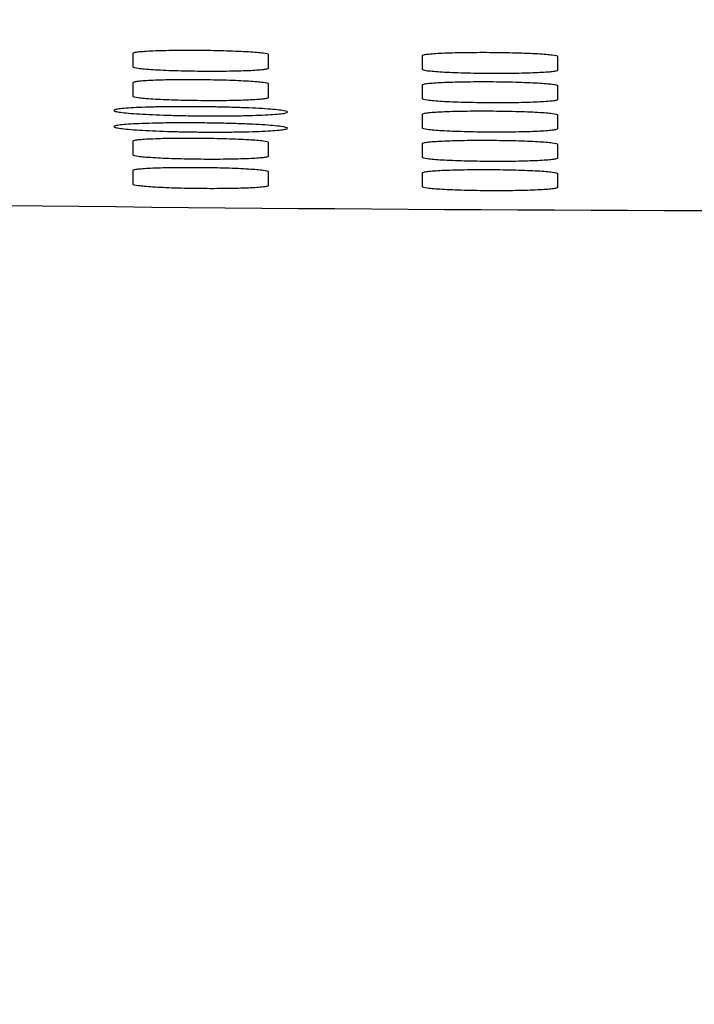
# Model space of a CAD drawing. Header units: millimetres. Extents: x 10 to 278, y 7 to 203.
# Tile 4 of 15: x 56.81 to 61.18, y 37.04 to 43.42. Entities that reach past the tile are written whole.
import ezdxf

# ---------------------------------------------------------------- set-up
doc = ezdxf.new("R2010")
doc.units = ezdxf.units.MM
doc.styles.add('SLDTEXTSTYLE1', font='TXT', dxfattribs={"width": 0.75})
doc.dimstyles.new('SLDDIMSTYLE0', dxfattribs={"dimtxt": 3.5, "dimasz": 3.302, "dimexe": 0, "dimexo": 0.0625, "dimgap": 0.875, "dimtad": 1, "dimlfac": 4, "dimrnd": 1e-09, "dimzin": 12, "dimdsep": 46, "dimtxsty": 'SLDTEXTSTYLE1', "dimsah": 1, "dimcen": 0.09, "dimadec": 0, "dimazin": 3, "dimtfac": 1, "dimtofl": 0, "dimtmove": 0, "dimatfit": 3, "dimfxl": 0, "dimfrac": 2, "dimtolj": 1, "dimtzin": 12, "dimarcsym": 0})

# ---------------------------------------------------------------- blocks, each defined once
blk = doc.blocks.new('_D')
at = {"color": 7, "linetype": 'Continuous', "lineweight": 0}
for p, q in [((37.0281, 73.1235), (37.0281, 30.6527)), ((88.3155, 72.0128), (88.3155, 30.6527)), ((88.3155, 31.6527), (37.0281, 31.6527))]:
    blk.add_line(p, q, dxfattribs=at)
at = {"color": 7, "linetype": 'Continuous', "lineweight": 18}
for points in [[(37.0281, 31.6527), (40.3301, 31.1447), (40.3301, 32.1607)], [(88.3155, 31.6527), (85.0135, 32.1607), (85.0135, 31.1447)]]:
    blk.add_solid(points, dxfattribs=at)
at = {"color": 7, "linetype": 'Continuous', "lineweight": 18, "insert": (60.3942, 36.1644), "char_height": 3.5, "attachment_point": 1, "style": 'SLDTEXTSTYLE1'}
blk.add_mtext('205', dxfattribs=at)

msp = doc.modelspace()

# ---------------------------------------------------------------- linework, layer by layer
at = {"color": 7, "linetype": 'Continuous', "lineweight": 25}
for p, q in [((57.5468, 43.1115), (57.5468, 43.2032)), ((58.4218, 43.195), (58.4218, 43.1033)), ((59.4218, 43.0958), (59.4218, 43.1875)), ((60.2968, 43.1826), (60.2968, 43.0909)), ((57.5468, 42.9215), (57.5468, 43.0132)), ((58.4218, 43.0051), (58.4218, 42.9133)), ((59.4218, 42.9059), (59.4218, 42.9976)), ((60.2968, 42.9927), (60.2968, 42.9009)), ((59.4218, 42.7159), (59.4218, 42.8076)), ((60.2968, 42.8027), (60.2968, 42.711)), ((57.5468, 42.5416), (57.5468, 42.6333)), ((58.4218, 42.6251), (58.4218, 42.5334)), ((59.4218, 42.5259), (59.4218, 42.6176)), ((60.2968, 42.6127), (60.2968, 42.521)), ((57.5468, 42.3516), (57.5468, 42.4433)), ((58.4218, 42.4351), (58.4218, 42.3434)), ((59.4218, 42.3359), (59.4218, 42.4276)), ((60.2968, 42.4227), (60.2968, 42.331))]:
    msp.add_line(p, q, dxfattribs=at)
msp.add_arc((62.6718, 543.3825), 501.2025, 267.801122, 271.271877, dxfattribs=at)
for points, knots in [([(57.5468, 43.2032), (57.5468, 43.2047), (57.5496, 43.2062), (57.5607, 43.209), (57.5691, 43.2104), (57.5911, 43.2129), (57.6045, 43.2141), (57.6362, 43.2163), (57.6547, 43.2173), (57.7153, 43.2198), (57.7641, 43.2211), (57.8694, 43.2223), (57.927, 43.2224), (58.0127, 43.2216), (58.0417, 43.2212), (58.0978, 43.2201), (58.1251, 43.2194), (58.178, 43.2178), (58.2037, 43.2168), (58.2511, 43.2147), (58.2732, 43.2136), (58.314, 43.2111), (58.3321, 43.2098), (58.3638, 43.207), (58.3775, 43.2056), (58.4104, 43.2011), (58.4218, 43.1981), (58.4218, 43.195)], [0, 0, 0, 0, 0.0625, 0.0625, 0.125, 0.125, 0.1875, 0.1875, 0.25, 0.25, 0.375, 0.375, 0.5, 0.5, 0.5625, 0.5625, 0.625, 0.625, 0.6875, 0.6875, 0.75, 0.75, 0.8125, 0.8125, 0.875, 0.875, 1, 1, 1, 1]), ([(59.4218, 43.1875), (59.4218, 43.1891), (59.4246, 43.1905), (59.4357, 43.1934), (59.4441, 43.1948), (59.4661, 43.1974), (59.4795, 43.1987), (59.5112, 43.2009), (59.5297, 43.202), (59.5902, 43.2048), (59.639, 43.2062), (59.7444, 43.2079), (59.802, 43.2081), (59.8876, 43.2077), (59.9166, 43.2074), (59.9728, 43.2065), (60, 43.2059), (60.053, 43.2045), (60.0786, 43.2036), (60.1261, 43.2017), (60.1482, 43.2007), (60.189, 43.1983), (60.2071, 43.1971), (60.2388, 43.1944), (60.2525, 43.193), (60.2854, 43.1887), (60.2968, 43.1857), (60.2968, 43.1826)], [0, 0, 0, 0, 0.0625, 0.0625, 0.125, 0.125, 0.1875, 0.1875, 0.25, 0.25, 0.375, 0.375, 0.5, 0.5, 0.5625, 0.5625, 0.625, 0.625, 0.6875, 0.6875, 0.75, 0.75, 0.8125, 0.8125, 0.875, 0.875, 1, 1, 1, 1]), ([(58.4218, 43.1033), (58.4218, 43.1018), (58.419, 43.1003), (58.4079, 43.0975), (58.3995, 43.0961), (58.3775, 43.0935), (58.3641, 43.0923), (58.3324, 43.0901), (58.3139, 43.0891), (58.2534, 43.0864), (58.2046, 43.0852), (58.0992, 43.0838), (58.0416, 43.0838), (57.956, 43.0846), (57.927, 43.085), (57.8708, 43.0861), (57.8435, 43.0868), (57.7906, 43.0885), (57.765, 43.0894), (57.7175, 43.0915), (57.6955, 43.0927), (57.6546, 43.0953), (57.6365, 43.0966), (57.6048, 43.0994), (57.5911, 43.1009), (57.5582, 43.1054), (57.5468, 43.1085), (57.5468, 43.1115)], [0, 0, 0, 0, 0.0625, 0.0625, 0.125, 0.125, 0.1875, 0.1875, 0.25, 0.25, 0.375, 0.375, 0.5, 0.5, 0.5625, 0.5625, 0.625, 0.625, 0.6875, 0.6875, 0.75, 0.75, 0.8125, 0.8125, 0.875, 0.875, 1, 1, 1, 1]), ([(60.2968, 43.0909), (60.2968, 43.0894), (60.294, 43.0879), (60.2829, 43.0851), (60.2745, 43.0836), (60.2525, 43.081), (60.2391, 43.0797), (60.2074, 43.0774), (60.1889, 43.0763), (60.1284, 43.0734), (60.0796, 43.072), (59.9743, 43.0702), (59.9166, 43.0699), (59.831, 43.0704), (59.802, 43.0707), (59.7459, 43.0716), (59.7186, 43.0722), (59.6656, 43.0737), (59.64, 43.0746), (59.5926, 43.0765), (59.5705, 43.0776), (59.5296, 43.08), (59.5115, 43.0813), (59.4798, 43.084), (59.4661, 43.0854), (59.4332, 43.0898), (59.4218, 43.0928), (59.4218, 43.0958)], [0, 0, 0, 0, 0.0625, 0.0625, 0.125, 0.125, 0.1875, 0.1875, 0.25, 0.25, 0.375, 0.375, 0.5, 0.5, 0.5625, 0.5625, 0.625, 0.625, 0.6875, 0.6875, 0.75, 0.75, 0.8125, 0.8125, 0.875, 0.875, 1, 1, 1, 1]), ([(57.5468, 43.0132), (57.5468, 43.0147), (57.5496, 43.0162), (57.5607, 43.019), (57.5691, 43.0204), (57.5911, 43.0229), (57.6045, 43.0241), (57.6362, 43.0263), (57.6547, 43.0273), (57.7153, 43.0299), (57.7641, 43.0311), (57.8694, 43.0324), (57.927, 43.0324), (58.0127, 43.0316), (58.0417, 43.0312), (58.0978, 43.0301), (58.1251, 43.0294), (58.178, 43.0278), (58.2037, 43.0268), (58.2511, 43.0248), (58.2732, 43.0236), (58.314, 43.0211), (58.3321, 43.0198), (58.3638, 43.0171), (58.3775, 43.0156), (58.4104, 43.0112), (58.4218, 43.0081), (58.4218, 43.0051)], [0, 0, 0, 0, 0.0625, 0.0625, 0.125, 0.125, 0.1875, 0.1875, 0.25, 0.25, 0.375, 0.375, 0.5, 0.5, 0.5625, 0.5625, 0.625, 0.625, 0.6875, 0.6875, 0.75, 0.75, 0.8125, 0.8125, 0.875, 0.875, 1, 1, 1, 1]), ([(59.4218, 42.9976), (59.4218, 42.9991), (59.4246, 43.0006), (59.4357, 43.0034), (59.4441, 43.0048), (59.4661, 43.0074), (59.4795, 43.0087), (59.5112, 43.011), (59.5297, 43.012), (59.5902, 43.0148), (59.639, 43.0162), (59.7444, 43.0179), (59.802, 43.0182), (59.8876, 43.0177), (59.9166, 43.0174), (59.9728, 43.0165), (60, 43.0159), (60.053, 43.0145), (60.0786, 43.0136), (60.1261, 43.0117), (60.1482, 43.0107), (60.189, 43.0083), (60.2071, 43.0071), (60.2388, 43.0044), (60.2525, 43.003), (60.2854, 42.9987), (60.2968, 42.9957), (60.2968, 42.9927)], [0, 0, 0, 0, 0.0625, 0.0625, 0.125, 0.125, 0.1875, 0.1875, 0.25, 0.25, 0.375, 0.375, 0.5, 0.5, 0.5625, 0.5625, 0.625, 0.625, 0.6875, 0.6875, 0.75, 0.75, 0.8125, 0.8125, 0.875, 0.875, 1, 1, 1, 1]), ([(58.4218, 42.9133), (58.4218, 42.9118), (58.419, 42.9104), (58.4079, 42.9075), (58.3995, 42.9061), (58.3775, 42.9036), (58.3641, 42.9024), (58.3324, 42.9001), (58.3139, 42.8991), (58.2534, 42.8965), (58.2046, 42.8952), (58.0992, 42.8938), (58.0416, 42.8938), (57.956, 42.8946), (57.927, 42.895), (57.8708, 42.8961), (57.8435, 42.8968), (57.7906, 42.8985), (57.765, 42.8994), (57.7175, 42.9016), (57.6955, 42.9027), (57.6546, 42.9053), (57.6365, 42.9066), (57.6048, 42.9094), (57.5911, 42.9109), (57.5582, 42.9154), (57.5468, 42.9185), (57.5468, 42.9215)], [0, 0, 0, 0, 0.0625, 0.0625, 0.125, 0.125, 0.1875, 0.1875, 0.25, 0.25, 0.375, 0.375, 0.5, 0.5, 0.5625, 0.5625, 0.625, 0.625, 0.6875, 0.6875, 0.75, 0.75, 0.8125, 0.8125, 0.875, 0.875, 1, 1, 1, 1]), ([(60.2968, 42.9009), (60.2968, 42.8994), (60.294, 42.898), (60.2829, 42.8951), (60.2745, 42.8937), (60.2525, 42.891), (60.2391, 42.8897), (60.2074, 42.8874), (60.1889, 42.8863), (60.1284, 42.8834), (60.0796, 42.882), (59.9743, 42.8803), (59.9166, 42.88), (59.831, 42.8804), (59.802, 42.8808), (59.7459, 42.8817), (59.7186, 42.8823), (59.6656, 42.8837), (59.64, 42.8846), (59.5926, 42.8865), (59.5705, 42.8876), (59.5296, 42.89), (59.5115, 42.8913), (59.4798, 42.894), (59.4661, 42.8954), (59.4332, 42.8998), (59.4218, 42.9028), (59.4218, 42.9059)], [0, 0, 0, 0, 0.0625, 0.0625, 0.125, 0.125, 0.1875, 0.1875, 0.25, 0.25, 0.375, 0.375, 0.5, 0.5, 0.5625, 0.5625, 0.625, 0.625, 0.6875, 0.6875, 0.75, 0.75, 0.8125, 0.8125, 0.875, 0.875, 1, 1, 1, 1]), ([(57.9843, 42.855), (58.0215, 42.8547), (58.0581, 42.8541), (58.13, 42.8527), (58.1657, 42.8518), (58.2339, 42.8497), (58.2662, 42.8486), (58.3273, 42.8459), (58.3563, 42.8444), (58.4341, 42.8396), (58.4759, 42.836), (58.532, 42.8284), (58.5468, 42.8244), (58.5468, 42.8187), (58.5432, 42.8168), (58.5289, 42.8131), (58.5183, 42.8113), (58.4902, 42.808), (58.4726, 42.8064), (58.4319, 42.8036), (58.4087, 42.8023), (58.3562, 42.8), (58.3277, 42.799), (58.2668, 42.7974), (58.2339, 42.7968), (58.1657, 42.7959), (58.1307, 42.7956), (58.0585, 42.7955), (58.0212, 42.7957), (57.9478, 42.7964), (57.9113, 42.7969), (57.8387, 42.7984), (57.8031, 42.7993), (57.7016, 42.8025), (57.6388, 42.8053), (57.5609, 42.8102), (57.5372, 42.8119), (57.4963, 42.8155), (57.479, 42.8174), (57.4507, 42.8213), (57.4399, 42.8233), (57.4255, 42.8272), (57.4219, 42.8291), (57.4218, 42.833), (57.4254, 42.8349), (57.4396, 42.8385), (57.4503, 42.8403), (57.4785, 42.8435), (57.4957, 42.8451), (57.5364, 42.8478), (57.5601, 42.8491), (57.612, 42.8513), (57.6403, 42.8523), (57.7017, 42.8538), (57.7345, 42.8544), (57.8361, 42.8556), (57.9099, 42.8557), (57.9843, 42.855)], [0, 0, 0, 0, 0.03125, 0.03125, 0.0625, 0.0625, 0.09375, 0.09375, 0.125, 0.125, 0.1875, 0.1875, 0.25, 0.25, 0.28125, 0.28125, 0.3125, 0.3125, 0.34375, 0.34375, 0.375, 0.375, 0.40625, 0.40625, 0.4375, 0.4375, 0.46875, 0.46875, 0.5, 0.5, 0.53125, 0.53125, 0.5625, 0.5625, 0.625, 0.625, 0.65625, 0.65625, 0.6875, 0.6875, 0.71875, 0.71875, 0.75, 0.75, 0.78125, 0.78125, 0.8125, 0.8125, 0.84375, 0.84375, 0.875, 0.875, 0.90625, 0.90625, 0.9375, 0.9375, 1, 1, 1, 1]), ([(59.4218, 42.8076), (59.4218, 42.8091), (59.4246, 42.8106), (59.4357, 42.8134), (59.4441, 42.8148), (59.4661, 42.8175), (59.4795, 42.8187), (59.5112, 42.821), (59.5297, 42.8221), (59.5902, 42.8248), (59.639, 42.8263), (59.7444, 42.8279), (59.802, 42.8282), (59.8876, 42.8277), (59.9166, 42.8274), (59.9728, 42.8265), (60, 42.8259), (60.053, 42.8245), (60.0786, 42.8237), (60.1261, 42.8218), (60.1482, 42.8207), (60.189, 42.8184), (60.2071, 42.8171), (60.2388, 42.8145), (60.2525, 42.8131), (60.2854, 42.8087), (60.2968, 42.8057), (60.2968, 42.8027)], [0, 0, 0, 0, 0.0625, 0.0625, 0.125, 0.125, 0.1875, 0.1875, 0.25, 0.25, 0.375, 0.375, 0.5, 0.5, 0.5625, 0.5625, 0.625, 0.625, 0.6875, 0.6875, 0.75, 0.75, 0.8125, 0.8125, 0.875, 0.875, 1, 1, 1, 1]), ([(57.9843, 42.7502), (58.0215, 42.7498), (58.0581, 42.7493), (58.13, 42.7479), (58.1657, 42.747), (58.2339, 42.7449), (58.2662, 42.7437), (58.3273, 42.7411), (58.3563, 42.7396), (58.4341, 42.7348), (58.4759, 42.7312), (58.532, 42.7236), (58.5468, 42.7196), (58.5468, 42.7139), (58.5432, 42.7119), (58.5289, 42.7083), (58.5183, 42.7065), (58.4902, 42.7032), (58.4726, 42.7016), (58.4319, 42.6988), (58.4087, 42.6975), (58.3562, 42.6952), (58.3277, 42.6942), (58.2668, 42.6926), (58.2339, 42.6919), (58.1657, 42.6911), (58.1307, 42.6908), (58.0585, 42.6907), (58.0212, 42.6909), (57.9478, 42.6916), (57.9113, 42.6921), (57.8387, 42.6935), (57.8031, 42.6945), (57.7016, 42.6977), (57.6388, 42.7005), (57.5609, 42.7053), (57.5372, 42.7071), (57.4963, 42.7107), (57.479, 42.7126), (57.4507, 42.7165), (57.4399, 42.7184), (57.4255, 42.7224), (57.4219, 42.7243), (57.4218, 42.7282), (57.4254, 42.7301), (57.4396, 42.7337), (57.4503, 42.7354), (57.4785, 42.7387), (57.4957, 42.7402), (57.5364, 42.743), (57.5601, 42.7443), (57.612, 42.7465), (57.6403, 42.7474), (57.7017, 42.749), (57.7345, 42.7496), (57.8361, 42.7508), (57.9099, 42.7509), (57.9843, 42.7502)], [0, 0, 0, 0, 0.03125, 0.03125, 0.0625, 0.0625, 0.09375, 0.09375, 0.125, 0.125, 0.1875, 0.1875, 0.25, 0.25, 0.28125, 0.28125, 0.3125, 0.3125, 0.34375, 0.34375, 0.375, 0.375, 0.40625, 0.40625, 0.4375, 0.4375, 0.46875, 0.46875, 0.5, 0.5, 0.53125, 0.53125, 0.5625, 0.5625, 0.625, 0.625, 0.65625, 0.65625, 0.6875, 0.6875, 0.71875, 0.71875, 0.75, 0.75, 0.78125, 0.78125, 0.8125, 0.8125, 0.84375, 0.84375, 0.875, 0.875, 0.90625, 0.90625, 0.9375, 0.9375, 1, 1, 1, 1]), ([(60.2968, 42.711), (60.2968, 42.7095), (60.294, 42.708), (60.2829, 42.7051), (60.2745, 42.7037), (60.2525, 42.701), (60.2391, 42.6998), (60.2074, 42.6974), (60.1889, 42.6963), (60.1284, 42.6935), (60.0796, 42.692), (59.9743, 42.6903), (59.9166, 42.69), (59.831, 42.6905), (59.802, 42.6908), (59.7459, 42.6917), (59.7186, 42.6923), (59.6656, 42.6937), (59.64, 42.6946), (59.5926, 42.6966), (59.5705, 42.6976), (59.5296, 42.7), (59.5115, 42.7013), (59.4798, 42.704), (59.4661, 42.7054), (59.4332, 42.7098), (59.4218, 42.7128), (59.4218, 42.7159)], [0, 0, 0, 0, 0.0625, 0.0625, 0.125, 0.125, 0.1875, 0.1875, 0.25, 0.25, 0.375, 0.375, 0.5, 0.5, 0.5625, 0.5625, 0.625, 0.625, 0.6875, 0.6875, 0.75, 0.75, 0.8125, 0.8125, 0.875, 0.875, 1, 1, 1, 1]), ([(57.5468, 42.6333), (57.5468, 42.6348), (57.5496, 42.6363), (57.5607, 42.6391), (57.5691, 42.6404), (57.5911, 42.643), (57.6045, 42.6442), (57.6362, 42.6463), (57.6547, 42.6473), (57.7153, 42.6499), (57.7641, 42.6511), (57.8694, 42.6524), (57.927, 42.6525), (58.0127, 42.6517), (58.0417, 42.6512), (58.0978, 42.6501), (58.1251, 42.6495), (58.178, 42.6478), (58.2037, 42.6469), (58.2511, 42.6448), (58.2732, 42.6437), (58.314, 42.6412), (58.3321, 42.6399), (58.3638, 42.6371), (58.3775, 42.6356), (58.4104, 42.6312), (58.4218, 42.6281), (58.4218, 42.6251)], [0, 0, 0, 0, 0.0625, 0.0625, 0.125, 0.125, 0.1875, 0.1875, 0.25, 0.25, 0.375, 0.375, 0.5, 0.5, 0.5625, 0.5625, 0.625, 0.625, 0.6875, 0.6875, 0.75, 0.75, 0.8125, 0.8125, 0.875, 0.875, 1, 1, 1, 1]), ([(59.4218, 42.6176), (59.4218, 42.6191), (59.4246, 42.6206), (59.4357, 42.6235), (59.4441, 42.6249), (59.4661, 42.6275), (59.4795, 42.6287), (59.5112, 42.631), (59.5297, 42.6321), (59.5902, 42.6349), (59.639, 42.6363), (59.7444, 42.6379), (59.802, 42.6382), (59.8876, 42.6377), (59.9166, 42.6374), (59.9728, 42.6365), (60, 42.636), (60.053, 42.6345), (60.0786, 42.6337), (60.1261, 42.6318), (60.1482, 42.6307), (60.189, 42.6284), (60.2071, 42.6271), (60.2388, 42.6245), (60.2525, 42.6231), (60.2854, 42.6188), (60.2968, 42.6157), (60.2968, 42.6127)], [0, 0, 0, 0, 0.0625, 0.0625, 0.125, 0.125, 0.1875, 0.1875, 0.25, 0.25, 0.375, 0.375, 0.5, 0.5, 0.5625, 0.5625, 0.625, 0.625, 0.6875, 0.6875, 0.75, 0.75, 0.8125, 0.8125, 0.875, 0.875, 1, 1, 1, 1]), ([(58.4218, 42.5334), (58.4218, 42.5319), (58.419, 42.5304), (58.4079, 42.5276), (58.3995, 42.5262), (58.3775, 42.5236), (58.3641, 42.5224), (58.3324, 42.5202), (58.3139, 42.5192), (58.2534, 42.5165), (58.2046, 42.5152), (58.0992, 42.5139), (58.0416, 42.5138), (57.956, 42.5146), (57.927, 42.515), (57.8708, 42.5162), (57.8435, 42.5169), (57.7906, 42.5185), (57.765, 42.5195), (57.7175, 42.5216), (57.6955, 42.5228), (57.6546, 42.5253), (57.6365, 42.5267), (57.6048, 42.5295), (57.5911, 42.5309), (57.5582, 42.5354), (57.5468, 42.5385), (57.5468, 42.5416)], [0, 0, 0, 0, 0.0625, 0.0625, 0.125, 0.125, 0.1875, 0.1875, 0.25, 0.25, 0.375, 0.375, 0.5, 0.5, 0.5625, 0.5625, 0.625, 0.625, 0.6875, 0.6875, 0.75, 0.75, 0.8125, 0.8125, 0.875, 0.875, 1, 1, 1, 1]), ([(60.2968, 42.521), (60.2968, 42.5195), (60.294, 42.518), (60.2829, 42.5151), (60.2745, 42.5137), (60.2525, 42.511), (60.2391, 42.5098), (60.2074, 42.5074), (60.1889, 42.5064), (60.1284, 42.5035), (60.0796, 42.502), (59.9743, 42.5003), (59.9166, 42.5), (59.831, 42.5005), (59.802, 42.5008), (59.7459, 42.5017), (59.7186, 42.5023), (59.6656, 42.5038), (59.64, 42.5046), (59.5926, 42.5066), (59.5705, 42.5077), (59.5296, 42.5101), (59.5115, 42.5113), (59.4798, 42.514), (59.4661, 42.5154), (59.4332, 42.5198), (59.4218, 42.5229), (59.4218, 42.5259)], [0, 0, 0, 0, 0.0625, 0.0625, 0.125, 0.125, 0.1875, 0.1875, 0.25, 0.25, 0.375, 0.375, 0.5, 0.5, 0.5625, 0.5625, 0.625, 0.625, 0.6875, 0.6875, 0.75, 0.75, 0.8125, 0.8125, 0.875, 0.875, 1, 1, 1, 1]), ([(57.5468, 42.4433), (57.5468, 42.4448), (57.5496, 42.4463), (57.5607, 42.4491), (57.5691, 42.4505), (57.5911, 42.453), (57.6045, 42.4542), (57.6362, 42.4564), (57.6547, 42.4574), (57.7153, 42.4599), (57.7641, 42.4612), (57.8694, 42.4624), (57.927, 42.4625), (58.0127, 42.4617), (58.0417, 42.4613), (58.0978, 42.4602), (58.1251, 42.4595), (58.178, 42.4579), (58.2037, 42.4569), (58.2511, 42.4548), (58.2732, 42.4537), (58.314, 42.4512), (58.3321, 42.4499), (58.3638, 42.4471), (58.3775, 42.4457), (58.4104, 42.4412), (58.4218, 42.4381), (58.4218, 42.4351)], [0, 0, 0, 0, 0.0625, 0.0625, 0.125, 0.125, 0.1875, 0.1875, 0.25, 0.25, 0.375, 0.375, 0.5, 0.5, 0.5625, 0.5625, 0.625, 0.625, 0.6875, 0.6875, 0.75, 0.75, 0.8125, 0.8125, 0.875, 0.875, 1, 1, 1, 1]), ([(59.4218, 42.4276), (59.4218, 42.4291), (59.4246, 42.4306), (59.4357, 42.4335), (59.4441, 42.4349), (59.4661, 42.4375), (59.4795, 42.4387), (59.5112, 42.441), (59.5297, 42.4421), (59.5902, 42.4449), (59.639, 42.4463), (59.7444, 42.448), (59.802, 42.4482), (59.8876, 42.4478), (59.9166, 42.4474), (59.9728, 42.4466), (60, 42.446), (60.053, 42.4446), (60.0786, 42.4437), (60.1261, 42.4418), (60.1482, 42.4407), (60.189, 42.4384), (60.2071, 42.4371), (60.2388, 42.4345), (60.2525, 42.4331), (60.2854, 42.4288), (60.2968, 42.4258), (60.2968, 42.4227)], [0, 0, 0, 0, 0.0625, 0.0625, 0.125, 0.125, 0.1875, 0.1875, 0.25, 0.25, 0.375, 0.375, 0.5, 0.5, 0.5625, 0.5625, 0.625, 0.625, 0.6875, 0.6875, 0.75, 0.75, 0.8125, 0.8125, 0.875, 0.875, 1, 1, 1, 1]), ([(58.4218, 42.3434), (58.4218, 42.3419), (58.419, 42.3404), (58.4079, 42.3376), (58.3995, 42.3362), (58.3775, 42.3336), (58.3641, 42.3324), (58.3324, 42.3302), (58.3139, 42.3292), (58.2534, 42.3265), (58.2046, 42.3253), (58.0992, 42.3239), (58.0416, 42.3238), (57.956, 42.3246), (57.927, 42.3251), (57.8708, 42.3262), (57.8435, 42.3269), (57.7906, 42.3285), (57.765, 42.3295), (57.7175, 42.3316), (57.6955, 42.3328), (57.6546, 42.3353), (57.6365, 42.3367), (57.6048, 42.3395), (57.5911, 42.341), (57.5582, 42.3455), (57.5468, 42.3486), (57.5468, 42.3516)], [0, 0, 0, 0, 0.0625, 0.0625, 0.125, 0.125, 0.1875, 0.1875, 0.25, 0.25, 0.375, 0.375, 0.5, 0.5, 0.5625, 0.5625, 0.625, 0.625, 0.6875, 0.6875, 0.75, 0.75, 0.8125, 0.8125, 0.875, 0.875, 1, 1, 1, 1]), ([(60.2968, 42.331), (60.2968, 42.3295), (60.294, 42.328), (60.2829, 42.3251), (60.2745, 42.3237), (60.2525, 42.3211), (60.2391, 42.3198), (60.2074, 42.3175), (60.1889, 42.3164), (60.1284, 42.3135), (60.0796, 42.312), (59.9743, 42.3103), (59.9166, 42.31), (59.831, 42.3105), (59.802, 42.3108), (59.7459, 42.3117), (59.7186, 42.3123), (59.6656, 42.3138), (59.64, 42.3147), (59.5926, 42.3166), (59.5705, 42.3177), (59.5296, 42.3201), (59.5115, 42.3214), (59.4798, 42.324), (59.4661, 42.3255), (59.4332, 42.3298), (59.4218, 42.3329), (59.4218, 42.3359)], [0, 0, 0, 0, 0.0625, 0.0625, 0.125, 0.125, 0.1875, 0.1875, 0.25, 0.25, 0.375, 0.375, 0.5, 0.5, 0.5625, 0.5625, 0.625, 0.625, 0.6875, 0.6875, 0.75, 0.75, 0.8125, 0.8125, 0.875, 0.875, 1, 1, 1, 1])]:
    msp.add_open_spline(points, degree=3, knots=knots, dxfattribs=at)

# ---------------------------------------------------------------- dimensions: what is measured, and where the dimension line sits
at = {"color": 7, "linetype": 'Continuous', "lineweight": 18}
dim = msp.add_linear_dim(base=(37.0281, 31.6527), p1=(88.3155, 73.0128), p2=(37.0281, 74.1235), text='205', dimstyle='SLDDIMSTYLE0', dxfattribs=at)
dim.commit()
dim.dimension.update_dxf_attribs({"geometry": '_D', "text_midpoint": (64.2734, 31.6527), "dimtype": 160})

doc.saveas('drawing.dxf')
